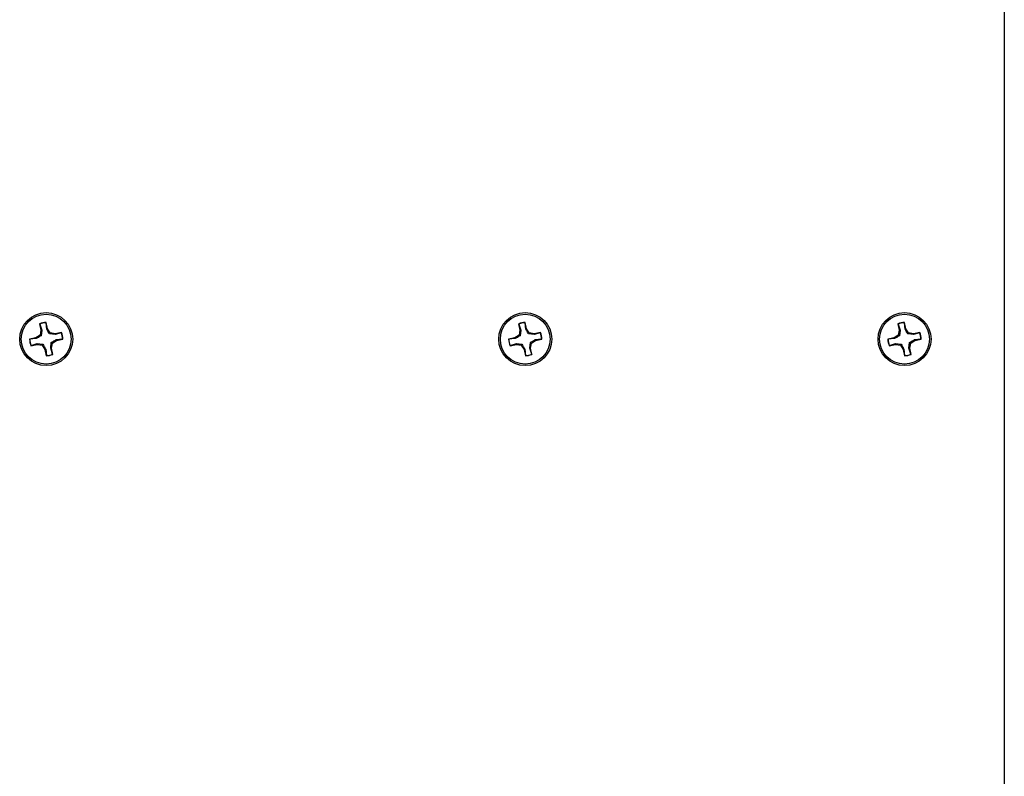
# Model space of a CAD drawing. Header units: inches. Extents: x 0.3 to 33.8, y 0.2 to 21.7.
# Tile 122 of 192: x 22.276 to 22.892, y 10.981 to 11.455. Entities that reach past the tile are written whole.
import ezdxf

# ---------------------------------------------------------------- set-up
doc = ezdxf.new("R2010")
doc.units = ezdxf.units.IN
doc.header["$MEASUREMENT"] = 0

msp = doc.modelspace()

# ---------------------------------------------------------------- linework, layer by layer
at = {"color": 7, "linetype": 'Continuous', "lineweight": 25}
for p, q in [((22.89235, 12.22467), (22.89235, 10.68467)), ((22.28822, 11.26422), (22.28905, 11.26025)), ((22.28833, 11.26409), (22.28822, 11.26422)), ((22.28833, 11.26409), (22.28954, 11.26025)), ((22.28905, 11.26025), (22.28848, 11.2572)), ((22.28954, 11.26025), (22.28905, 11.26025)), ((22.28954, 11.26025), (22.28913, 11.25677)), ((22.29225, 11.26492), (22.29229, 11.26507)), ((22.29268, 11.26091), (22.29225, 11.26492)), ((22.29312, 11.2611), (22.29229, 11.26507)), ((22.29268, 11.26091), (22.29312, 11.2611)), ((22.29487, 11.25854), (22.29312, 11.2611)), ((22.58822, 11.26422), (22.58905, 11.26025)), ((22.58833, 11.26409), (22.58822, 11.26422)), ((22.58833, 11.26409), (22.58954, 11.26025)), ((22.58905, 11.26025), (22.58848, 11.2572)), ((22.58954, 11.26025), (22.58905, 11.26025)), ((22.58954, 11.26025), (22.58913, 11.25677)), ((22.59225, 11.26492), (22.59229, 11.26507)), ((22.59268, 11.26091), (22.59225, 11.26492)), ((22.59312, 11.2611), (22.59229, 11.26507)), ((22.59268, 11.26091), (22.59312, 11.2611)), ((22.59487, 11.25854), (22.59312, 11.2611)), ((22.82572, 11.26422), (22.82655, 11.26025)), ((22.82583, 11.26409), (22.82572, 11.26422)), ((22.82583, 11.26409), (22.82704, 11.26025)), ((22.82655, 11.26025), (22.82598, 11.2572)), ((22.82704, 11.26025), (22.82655, 11.26025)), ((22.82704, 11.26025), (22.82663, 11.25677)), ((22.82975, 11.26492), (22.82979, 11.26507)), ((22.83018, 11.26091), (22.82975, 11.26492)), ((22.83062, 11.2611), (22.82979, 11.26507)), ((22.83018, 11.26091), (22.83062, 11.2611)), ((22.83237, 11.25854), (22.83062, 11.2611)), ((22.28592, 11.25545), (22.28195, 11.25462)), ((22.2821, 11.25457), (22.28195, 11.25462)), ((22.28611, 11.255), (22.2821, 11.25457)), ((22.28848, 11.2572), (22.28592, 11.25545)), ((22.28611, 11.255), (22.28592, 11.25545)), ((22.28913, 11.25677), (22.28848, 11.2572)), ((22.29445, 11.25788), (22.29487, 11.25854)), ((22.29793, 11.25747), (22.29445, 11.25788)), ((22.29792, 11.25796), (22.29487, 11.25854)), ((22.29621, 11.25214), (22.29878, 11.25389)), ((22.30189, 11.25879), (22.29792, 11.25796)), ((22.29793, 11.25747), (22.29792, 11.25796)), ((22.30177, 11.25869), (22.29793, 11.25747)), ((22.29859, 11.25434), (22.30259, 11.25477)), ((22.29859, 11.25434), (22.29878, 11.25389)), ((22.29878, 11.25389), (22.30275, 11.25472)), ((22.30177, 11.25869), (22.30189, 11.25879)), ((22.30259, 11.25477), (22.30275, 11.25472)), ((22.58592, 11.25545), (22.58195, 11.25462)), ((22.5821, 11.25457), (22.58195, 11.25462)), ((22.58611, 11.255), (22.5821, 11.25457)), ((22.58848, 11.2572), (22.58592, 11.25545)), ((22.58611, 11.255), (22.58592, 11.25545)), ((22.58913, 11.25677), (22.58848, 11.2572)), ((22.59445, 11.25788), (22.59487, 11.25854)), ((22.59793, 11.25747), (22.59445, 11.25788)), ((22.59792, 11.25796), (22.59487, 11.25854)), ((22.59621, 11.25214), (22.59878, 11.25389)), ((22.60189, 11.25879), (22.59792, 11.25796)), ((22.59793, 11.25747), (22.59792, 11.25796)), ((22.60177, 11.25869), (22.59793, 11.25747)), ((22.59859, 11.25434), (22.60259, 11.25477)), ((22.59859, 11.25434), (22.59878, 11.25389)), ((22.59878, 11.25389), (22.60275, 11.25472)), ((22.60177, 11.25869), (22.60189, 11.25879)), ((22.60259, 11.25477), (22.60275, 11.25472)), ((22.82342, 11.25545), (22.81945, 11.25462)), ((22.8196, 11.25457), (22.81945, 11.25462)), ((22.82361, 11.255), (22.8196, 11.25457)), ((22.82598, 11.2572), (22.82342, 11.25545)), ((22.82361, 11.255), (22.82342, 11.25545)), ((22.82663, 11.25677), (22.82598, 11.2572)), ((22.83195, 11.25788), (22.83237, 11.25854)), ((22.83543, 11.25747), (22.83195, 11.25788)), ((22.83542, 11.25796), (22.83237, 11.25854)), ((22.83371, 11.25214), (22.83628, 11.25389)), ((22.83939, 11.25879), (22.83542, 11.25796)), ((22.83543, 11.25747), (22.83542, 11.25796)), ((22.83927, 11.25869), (22.83543, 11.25747)), ((22.83609, 11.25434), (22.84009, 11.25477)), ((22.83609, 11.25434), (22.83628, 11.25389)), ((22.83628, 11.25389), (22.84025, 11.25472)), ((22.83927, 11.25869), (22.83939, 11.25879)), ((22.84009, 11.25477), (22.84025, 11.25472)), ((22.2828, 11.25055), (22.28677, 11.25138)), ((22.28292, 11.25065), (22.2828, 11.25055)), ((22.28292, 11.25065), (22.28676, 11.25187)), ((22.28676, 11.25187), (22.28677, 11.25138)), ((22.28676, 11.25187), (22.29024, 11.25146)), ((22.28677, 11.25138), (22.28982, 11.2508)), ((22.29024, 11.25146), (22.28982, 11.2508)), ((22.28982, 11.2508), (22.29157, 11.24824)), ((22.29202, 11.24843), (22.29157, 11.24824)), ((22.29157, 11.24824), (22.2924, 11.24427)), ((22.29202, 11.24843), (22.29244, 11.24442)), ((22.29515, 11.24909), (22.29556, 11.25257)), ((22.29637, 11.24525), (22.29515, 11.24909)), ((22.29515, 11.24909), (22.29564, 11.24909)), ((22.29556, 11.25257), (22.29621, 11.25214)), ((22.29564, 11.24909), (22.29621, 11.25214)), ((22.29647, 11.24512), (22.29564, 11.24909)), ((22.5828, 11.25055), (22.58677, 11.25138)), ((22.58292, 11.25065), (22.5828, 11.25055)), ((22.58292, 11.25065), (22.58676, 11.25187)), ((22.58676, 11.25187), (22.58677, 11.25138)), ((22.58676, 11.25187), (22.59024, 11.25146)), ((22.58677, 11.25138), (22.58982, 11.2508)), ((22.59024, 11.25146), (22.58982, 11.2508)), ((22.58982, 11.2508), (22.59157, 11.24824)), ((22.59202, 11.24843), (22.59157, 11.24824)), ((22.59157, 11.24824), (22.5924, 11.24427)), ((22.59202, 11.24843), (22.59244, 11.24442)), ((22.59515, 11.24909), (22.59556, 11.25257)), ((22.59637, 11.24525), (22.59515, 11.24909)), ((22.59515, 11.24909), (22.59564, 11.24909)), ((22.59556, 11.25257), (22.59621, 11.25214)), ((22.59564, 11.24909), (22.59621, 11.25214)), ((22.59647, 11.24512), (22.59564, 11.24909)), ((22.8203, 11.25055), (22.82427, 11.25138)), ((22.82042, 11.25065), (22.8203, 11.25055)), ((22.82042, 11.25065), (22.82426, 11.25187)), ((22.82426, 11.25187), (22.82774, 11.25146)), ((22.82426, 11.25187), (22.82427, 11.25138)), ((22.82427, 11.25138), (22.82732, 11.2508)), ((22.82774, 11.25146), (22.82732, 11.2508)), ((22.82732, 11.2508), (22.82907, 11.24824)), ((22.82952, 11.24843), (22.82907, 11.24824)), ((22.82907, 11.24824), (22.8299, 11.24427)), ((22.82952, 11.24843), (22.82994, 11.24442)), ((22.83265, 11.24909), (22.83306, 11.25257)), ((22.83265, 11.24909), (22.83314, 11.24909)), ((22.83387, 11.24525), (22.83265, 11.24909)), ((22.83306, 11.25257), (22.83371, 11.25214)), ((22.83314, 11.24909), (22.83371, 11.25214)), ((22.83397, 11.24512), (22.83314, 11.24909)), ((22.29244, 11.24442), (22.2924, 11.24427)), ((22.29637, 11.24525), (22.29647, 11.24512)), ((22.59244, 11.24442), (22.5924, 11.24427)), ((22.59637, 11.24525), (22.59647, 11.24512)), ((22.82994, 11.24442), (22.8299, 11.24427)), ((22.83387, 11.24525), (22.83397, 11.24512))]:
    msp.add_line(p, q, dxfattribs=at)
for centre, radius in [((22.29235, 11.25467), 0.0166), ((22.29235, 11.25467), 0.0156), ((22.59235, 11.25467), 0.0166), ((22.59235, 11.25467), 0.0156), ((22.82985, 11.25467), 0.0166), ((22.82985, 11.25467), 0.0156)]:
    msp.add_circle(centre, radius, dxfattribs=at)
for centre, radius, start, end in [((22.29235, 11.25467), 0.0104, 90.28942, 113.36334), ((22.29235, 11.25467), 0.01025, 90.55023, 113.10253), ((22.59235, 11.25467), 0.0104, 90.28942, 113.36334), ((22.59235, 11.25467), 0.01025, 90.55023, 113.10253), ((22.82985, 11.25467), 0.0104, 90.28942, 113.36334), ((22.82985, 11.25467), 0.01025, 90.55023, 113.10253), ((22.29235, 11.25467), 0.0104, 180.28942, 203.36334), ((22.29235, 11.25467), 0.01025, 180.55023, 203.10253), ((22.29235, 11.25467), 0.01025, 0.55023, 23.10253), ((22.29235, 11.25467), 0.0104, 0.28942, 23.36334), ((22.59235, 11.25467), 0.0104, 180.28942, 203.36334), ((22.59235, 11.25467), 0.01025, 180.55023, 203.10253), ((22.59235, 11.25467), 0.01025, 0.55023, 23.10253), ((22.59235, 11.25467), 0.0104, 0.28942, 23.36334), ((22.82985, 11.25467), 0.0104, 180.28942, 203.36334), ((22.82985, 11.25467), 0.01025, 180.55023, 203.10253), ((22.82985, 11.25467), 0.01025, 0.55023, 23.10253), ((22.82985, 11.25467), 0.0104, 0.28942, 23.36334), ((22.29235, 11.25467), 0.0104, 270.28942, 293.36334), ((22.29235, 11.25467), 0.01025, 270.55023, 293.10253), ((22.59235, 11.25467), 0.0104, 270.28942, 293.36334), ((22.59235, 11.25467), 0.01025, 270.55023, 293.10253), ((22.82985, 11.25467), 0.0104, 270.28942, 293.36334), ((22.82985, 11.25467), 0.01025, 270.55023, 293.10253)]:
    msp.add_arc(centre, radius, start, end, dxfattribs=at)
for points in [[(22.29445, 11.25788), (22.294, 11.25864), (22.29336, 11.2597), (22.29283, 11.26064), (22.29268, 11.26091)], [(22.59445, 11.25788), (22.594, 11.25864), (22.59336, 11.2597), (22.59283, 11.26064), (22.59268, 11.26091)], [(22.83195, 11.25788), (22.8315, 11.25864), (22.83086, 11.2597), (22.83033, 11.26064), (22.83018, 11.26091)], [(22.28913, 11.25677), (22.28838, 11.25632), (22.28731, 11.25568), (22.28638, 11.25515), (22.28611, 11.255)], [(22.29556, 11.25257), (22.29631, 11.25302), (22.29738, 11.25366), (22.29831, 11.25419), (22.29859, 11.25434)], [(22.58913, 11.25677), (22.58838, 11.25632), (22.58731, 11.25568), (22.58638, 11.25515), (22.58611, 11.255)], [(22.59556, 11.25257), (22.59631, 11.25302), (22.59738, 11.25366), (22.59831, 11.25419), (22.59859, 11.25434)], [(22.82663, 11.25677), (22.82588, 11.25632), (22.82481, 11.25568), (22.82388, 11.25515), (22.82361, 11.255)], [(22.83306, 11.25257), (22.83381, 11.25302), (22.83488, 11.25366), (22.83581, 11.25419), (22.83609, 11.25434)], [(22.29024, 11.25146), (22.2907, 11.2507), (22.29134, 11.24964), (22.29186, 11.2487), (22.29202, 11.24843)], [(22.59024, 11.25146), (22.5907, 11.2507), (22.59134, 11.24964), (22.59186, 11.2487), (22.59202, 11.24843)], [(22.82774, 11.25146), (22.8282, 11.2507), (22.82884, 11.24964), (22.82936, 11.2487), (22.82952, 11.24843)]]:
    msp.add_open_spline(points, degree=3, knots=[0, 0, 0, 0, 0.705549, 1, 1, 1, 1], dxfattribs=at)

doc.saveas('drawing.dxf')
